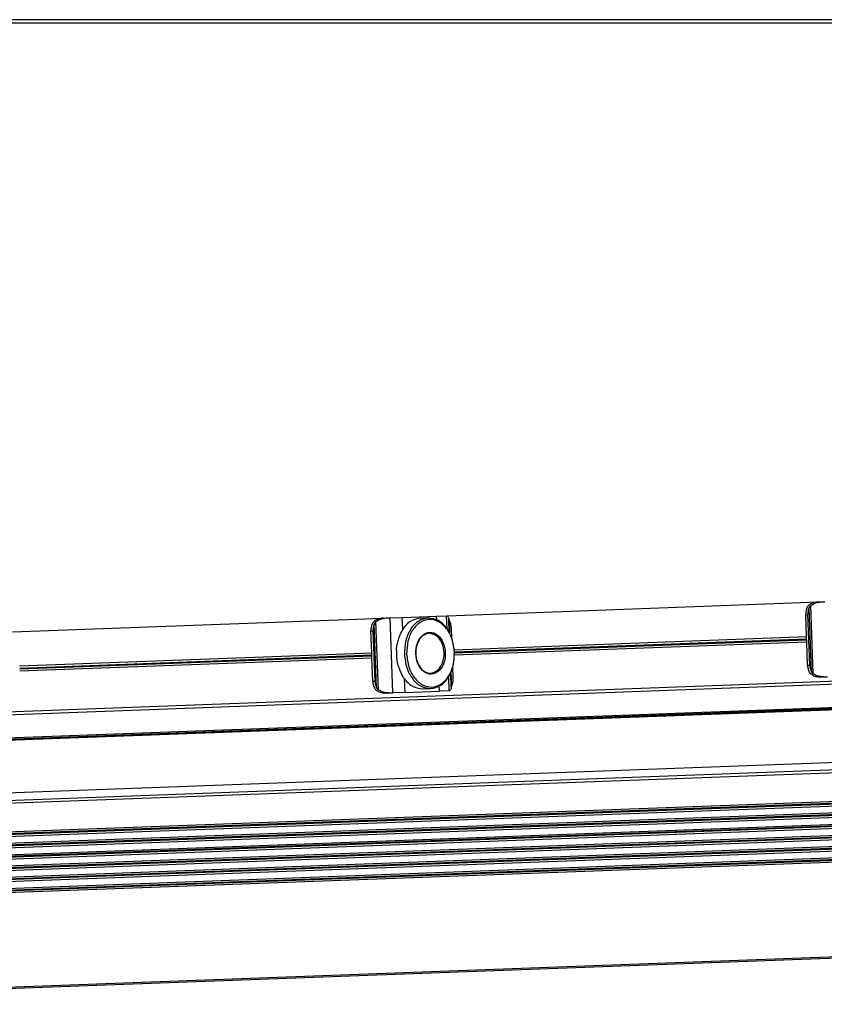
# Model space of a CAD drawing. Header units: millimetres. Extents: x -285 to 2170, y -283 to 203.
# Tile 22 of 33: x 622 to 753, y -255 to -95. Entities that reach past the tile are written whole.
import ezdxf

# ---------------------------------------------------------------- set-up
doc = ezdxf.new("R2010")
doc.units = ezdxf.units.MM

# ---------------------------------------------------------------- blocks, each defined once
blk = doc.blocks.new('REGLA__15', base_point=(445.6, -96.46))
at = {"color": 3, "linetype": 'Continuous'}
blk.add_line((2094.3, -94.96), (457.9, -94.96), dxfattribs=at)
at = {"color": 7, "linetype": 'Continuous'}
blk.add_line((543.3, -95.46), (2094.3, -95.46), dxfattribs=at)
blk = doc.blocks.new('Regla_G2_cm1540-T__16', base_point=(445.6, -96.46))
blk.add_blockref('REGLA__15', (445.6, -96.46))
blk = doc.blocks.new('B1', base_point=(626, -76))
blk.add_blockref('Regla_G2_cm1540-T__16', (445.6, -96.46))
blk = doc.blocks.new('REGLA__18', base_point=(515.37, -260.01))
at = {"color": 7, "linetype": 'Continuous'}
for p, q in [((1686.08, -168.05), (550.26, -210.14)), ((550.42, -214.54), (1706.03, -171.72)), ((550.69, -214.71), (1700.77, -172.09)), ((546.38, -223.43), (1705.23, -180.49)), ((1706.59, -186.86), (550.98, -229.68)), ((551.01, -230.37), (1706.62, -187.54)), ((1706.66, -188.69), (551.05, -231.52)), ((551.07, -232.2), (1706.68, -189.37)), ((551.12, -233.35), (1706.73, -190.52)), ((691.33, -191.91), (751.66, -189.67)), ((751.66, -189.67), (752.1, -189.65)), ((752.1, -189.65), (752.72, -189.63)), ((551.14, -234.03), (1706.75, -191.21)), ((682.06, -192.25), (684.05, -192.18)), ((684.05, -192.18), (689.62, -191.97)), ((689.62, -191.97), (691.24, -191.91)), ((691.24, -191.91), (691.33, -191.91)), ((749.74, -195.3), (749.61, -191.75)), ((750.27, -199.93), (749.97, -191.73)), ((1706.79, -192.36), (551.18, -235.18)), ((551.21, -235.86), (1706.82, -193.04)), ((620.67, -194.52), (681, -192.29)), ((681, -192.29), (681.44, -192.27)), ((681.44, -192.27), (682.06, -192.25)), ((686.94, -192.32), (688.25, -192.27)), ((691.67, -194.61), (691.59, -192.44)), ((691.64, -192.6), (691.59, -192.44)), ((691.64, -192.6), (691.72, -194.69)), ((1706.86, -194.19), (551.25, -237.01)), ((551.28, -237.69), (1706.89, -194.87)), ((679.08, -197.92), (678.95, -194.37)), ((679.61, -202.55), (679.3, -194.35)), ((692.08, -195.54), (692.02, -193.88)), ((692.5, -197.43), (749.74, -195.3)), ((749.78, -196.19), (749.74, -195.3)), ((1706.93, -196.02), (551.32, -238.84)), ((1706.96, -196.7), (551.35, -239.53)), ((749.78, -196.19), (692.53, -198.31)), ((749.92, -199.94), (749.78, -196.19)), ((621.83, -200.04), (679.08, -197.92)), ((679.11, -198.8), (679.08, -197.92)), ((679.11, -198.8), (621.87, -200.93)), ((679.25, -202.56), (679.11, -198.8)), ((692, -203.55), (691.92, -201.18)), ((691.95, -201.09), (692.04, -203.38)), ((692.33, -202.08), (692.26, -200.22)), ((692, -203.55), (692.04, -203.38)), ((752.11, -201.86), (752.55, -201.85)), ((752.55, -201.85), (753.17, -201.82)), ((681.45, -204.48), (681.89, -204.46)), ((681.89, -204.46), (682.51, -204.44)), ((684.5, -204.37), (682.51, -204.44)), ((684.5, -204.37), (690.07, -204.16)), ((687.37, -203.81), (688.67, -203.76)), ((691.69, -204.1), (690.07, -204.16)), ((691.78, -204.1), (691.69, -204.1)), ((1707.53, -212.29), (551.92, -255.11))]:
    blk.add_line(p, q, dxfattribs=at)
at = {"color": 3, "linetype": 'Continuous'}
for p, q in [((1705.88, -167.82), (550.28, -210.64)), ((550.41, -214.34), (1706.02, -171.52)), ((550.88, -214.6), (1700.62, -171.99)), ((548.6, -224.57), (1707.45, -181.63)), ((550.58, -224.96), (1706.42, -182.13)), ((1706.6, -187.13), (550.99, -229.95)), ((1706.61, -187.27), (551, -230.1)), ((1706.67, -188.96), (551.06, -231.79)), ((1706.67, -189.1), (551.06, -231.93)), ((750.84, -201.37), (750.43, -190.26)), ((1706.74, -190.79), (551.13, -233.62)), ((1706.74, -190.94), (551.13, -233.76)), ((684.12, -194.12), (684.05, -192.18)), ((689.64, -192.56), (689.62, -191.97)), ((691.32, -194.04), (691.24, -191.91)), ((749.61, -191.75), (749.97, -191.73)), ((750.55, -201.03), (750.16, -190.62)), ((1706.8, -192.63), (551.2, -235.45)), ((1706.81, -192.77), (551.2, -235.59)), ((679.88, -203.64), (679.5, -193.24)), ((680.18, -203.99), (679.77, -192.87)), ((682.51, -204.44), (682.06, -192.25)), ((1706.87, -194.46), (551.26, -237.28)), ((1706.88, -194.6), (551.27, -237.42)), ((678.95, -194.37), (679.3, -194.35)), ((1706.94, -196.29), (551.33, -239.11)), ((1706.95, -196.43), (551.34, -239.25)), ((692.52, -197.8), (749.76, -195.67)), ((692.53, -197.94), (749.76, -195.82)), ((621.86, -200.41), (679.1, -198.29)), ((621.86, -200.56), (679.1, -198.43)), ((749.92, -199.94), (750.27, -199.93)), ((691.69, -204.1), (691.61, -201.78)), ((679.25, -202.56), (679.61, -202.55)), ((684.5, -204.37), (684.42, -202.22)), ((690.07, -204.16), (690.04, -203.37)), ((1707.53, -212.09), (551.92, -254.91))]:
    blk.add_line(p, q, dxfattribs=at)
at = {"color": 7, "linetype": 'Continuous'}
blk.add_arc((691.18, -197.92), 8.1, 176.76, 187.4846, dxfattribs=at)
for points, knots in [([(749.81, -190.63), (749.84, -190.57), (749.89, -190.45), (750.02, -190.29), (750.17, -190.14), (750.29, -190.07), (750.35, -190.03)], [0, 0, 0, 0, 0.2023408, 0.4055734, 0.6111536, 0.8295963, 0.8295963, 0.8295963, 0.8295963]), ([(750.16, -190.62), (750.17, -190.59), (750.21, -190.52), (750.27, -190.43), (750.34, -190.34), (750.4, -190.28), (750.43, -190.26)], [0, 0, 0, 0, 0.1080226, 0.2240645, 0.3298644, 0.4579017, 0.4579017, 0.4579017, 0.4579017]), ([(751.66, -189.67), (751.43, -189.69), (750.97, -189.73), (750.55, -189.93), (750.35, -190.03)], [0, 0, 0, 0, 0.691442, 1.364768, 1.364768, 1.364768, 1.364768]), ([(750.43, -190.26), (750.68, -190.09), (751.18, -189.76), (751.79, -189.69), (752.1, -189.65)], [0, 0, 0, 0, 0.878357, 1.798194, 1.798194, 1.798194, 1.798194]), ([(691.33, -191.91), (691.38, -191.95), (691.53, -192.08), (691.57, -192.29), (691.59, -192.44)], [0, 0, 0, 0, 0.1908491, 0.6061063, 0.6061063, 0.6061063, 0.6061063]), ([(749.81, -190.63), (749.74, -190.81), (749.62, -191.17), (749.61, -191.55), (749.61, -191.75)], [0, 0, 0, 0, 0.556583, 1.137064, 1.137064, 1.137064, 1.137064]), ([(750.16, -190.62), (750.1, -190.8), (749.97, -191.16), (749.97, -191.54), (749.97, -191.73)], [0, 0, 0, 0, 0.556583, 1.137064, 1.137064, 1.137064, 1.137064]), ([(679.14, -193.25), (679.08, -193.43), (678.96, -193.79), (678.95, -194.17), (678.95, -194.37)], [0, 0, 0, 0, 0.556583, 1.137064, 1.137064, 1.137064, 1.137064]), ([(679.14, -193.25), (679.17, -193.19), (679.23, -193.07), (679.35, -192.91), (679.51, -192.76), (679.63, -192.68), (679.69, -192.65)], [0, 0, 0, 0, 0.2023408, 0.4055734, 0.6111536, 0.8295963, 0.8295963, 0.8295963, 0.8295963]), ([(679.5, -193.24), (679.44, -193.42), (679.31, -193.78), (679.31, -194.16), (679.3, -194.35)], [0, 0, 0, 0, 0.556583, 1.137064, 1.137064, 1.137064, 1.137064]), ([(679.5, -193.24), (679.51, -193.21), (679.54, -193.14), (679.6, -193.05), (679.68, -192.96), (679.74, -192.9), (679.77, -192.87)], [0, 0, 0, 0, 0.1080226, 0.2240645, 0.3298644, 0.4579017, 0.4579017, 0.4579017, 0.4579017]), ([(681, -192.29), (680.76, -192.31), (680.31, -192.35), (679.89, -192.55), (679.69, -192.65)], [0, 0, 0, 0, 0.691442, 1.364768, 1.364768, 1.364768, 1.364768]), ([(679.77, -192.87), (680.01, -192.71), (680.52, -192.37), (681.13, -192.31), (681.44, -192.27)], [0, 0, 0, 0, 0.878357, 1.798194, 1.798194, 1.798194, 1.798194]), ([(686.94, -192.32), (686.35, -192.45), (685.1, -192.73), (684.36, -193.8), (683.97, -194.36)], [0, 0, 0, 0, 1.741697, 3.722677, 3.722677, 3.722677, 3.722677]), ([(688.25, -192.27), (687.71, -192.39), (686.56, -192.63), (685.3, -194.09), (684.49, -195.98), (684.43, -197.42), (684.4, -198.17)], [0, 0, 0, 0, 1.616329, 3.431134, 5.494301, 7.716385, 7.716385, 7.716385, 7.716385]), ([(692.52, -197.87), (692.44, -197.16), (692.28, -195.79), (691.38, -194.02), (690.07, -192.79), (688.43, -192.36), (686.83, -192.91), (685.61, -194.24), (684.84, -196.07), (684.78, -197.44), (684.75, -198.15)], [0, 0, 0, 0, 2.125471, 4.098936, 5.834836, 7.38089, 8.926944, 10.662844, 12.636309, 14.76178, 14.76178, 14.76178, 14.76178]), ([(692.52, -197.87), (692.44, -197.12), (692.27, -195.69), (691.32, -193.86), (689.95, -192.51), (688.79, -192.35), (688.25, -192.27)], [0, 0, 0, 0, 2.222084, 4.285251, 6.100056, 7.716385, 7.716385, 7.716385, 7.716385]), ([(692.02, -193.88), (692, -193.65), (691.96, -193.2), (691.74, -192.8), (691.64, -192.6)], [0, 0, 0, 0, 0.694624, 1.348749, 1.348749, 1.348749, 1.348749]), ([(683.1, -197.46), (683.13, -197.17), (683.2, -196.61), (683.42, -195.8), (683.69, -195.06), (683.88, -194.58), (683.97, -194.36)], [0, 0, 0, 0, 0.859657, 1.688445, 2.516812, 3.22962, 3.22962, 3.22962, 3.22962]), ([(686.23, -198.1), (686.32, -198.68), (686.47, -199.76), (687.38, -201.06), (688.77, -201.59), (690.12, -200.96), (690.91, -199.6), (691.14, -197.92), (690.78, -196.26), (689.9, -194.96), (688.5, -194.43), (687.16, -195.06), (686.34, -196.42), (686.27, -197.52), (686.23, -198.1)], [0, 0, 0, 0, 1.730223, 3.254404, 4.539877, 5.825349, 7.349531, 9.079753, 10.809976, 12.334157, 13.61963, 14.905103, 16.429284, 18.159507, 18.159507, 18.159507, 18.159507]), ([(688.41, -194.77), (688.11, -194.83), (687.46, -194.97), (686.74, -195.79), (686.28, -196.86), (686.25, -197.68), (686.23, -198.1)], [0, 0, 0, 0, 0.913577, 1.939336, 3.105475, 4.361435, 4.361435, 4.361435, 4.361435]), ([(688.65, -201.26), (689.06, -201.14), (689.95, -200.89), (690.7, -199.51), (690.93, -197.93), (690.58, -196.36), (689.73, -195.05), (688.83, -194.85), (688.41, -194.77)], [0, 0, 0, 0, 1.228779, 2.685686, 4.339589, 5.993492, 7.450399, 8.679178, 8.679178, 8.679178, 8.679178]), ([(684.4, -198.17), (684.48, -198.91), (684.65, -200.34), (685.6, -202.17), (686.97, -203.53), (688.13, -203.69), (688.67, -203.76)], [0, 0, 0, 0, 2.222084, 4.285251, 6.100056, 7.716385, 7.716385, 7.716385, 7.716385]), ([(684.75, -198.15), (684.83, -198.86), (684.99, -200.23), (685.9, -202), (687.21, -203.23), (688.85, -203.66), (690.45, -203.11), (691.66, -201.78), (692.44, -199.95), (692.49, -198.58), (692.52, -197.87)], [0, 0, 0, 0, 2.125471, 4.098936, 5.834836, 7.38089, 8.926944, 10.662844, 12.636309, 14.76178, 14.76178, 14.76178, 14.76178]), ([(686.23, -198.1), (686.28, -198.52), (686.38, -199.33), (686.91, -200.36), (687.69, -201.13), (688.34, -201.22), (688.65, -201.26)], [0, 0, 0, 0, 1.25596, 2.422099, 3.447858, 4.361435, 4.361435, 4.361435, 4.361435]), ([(688.67, -203.76), (689.21, -203.65), (690.36, -203.4), (691.62, -201.95), (692.44, -200.05), (692.49, -198.61), (692.52, -197.87)], [0, 0, 0, 0, 1.616329, 3.431134, 5.494301, 7.716385, 7.716385, 7.716385, 7.716385]), ([(684.26, -201.99), (684.15, -201.78), (683.92, -201.32), (683.6, -200.6), (683.32, -199.8), (683.21, -199.25), (683.15, -198.97)], [0, 0, 0, 0, 0.712866, 1.541304, 2.370036, 3.22962, 3.22962, 3.22962, 3.22962]), ([(749.92, -199.94), (749.93, -200.14), (749.97, -200.52), (750.12, -200.87), (750.19, -201.04)], [0, 0, 0, 0, 0.580481, 1.137064, 1.137064, 1.137064, 1.137064]), ([(750.27, -199.93), (750.29, -200.12), (750.32, -200.5), (750.47, -200.85), (750.55, -201.03)], [0, 0, 0, 0, 0.580481, 1.137064, 1.137064, 1.137064, 1.137064]), ([(750.78, -201.6), (750.71, -201.57), (750.59, -201.5), (750.43, -201.37), (750.29, -201.21), (750.23, -201.1), (750.19, -201.04)], [0, 0, 0, 0, 0.2184427, 0.4240229, 0.6272556, 0.8295963, 0.8295963, 0.8295963, 0.8295963]), ([(750.84, -201.37), (750.81, -201.34), (750.74, -201.3), (750.67, -201.21), (750.6, -201.12), (750.56, -201.06), (750.55, -201.03)], [0, 0, 0, 0, 0.1280373, 0.2338372, 0.3498791, 0.4579017, 0.4579017, 0.4579017, 0.4579017]), ([(750.78, -201.6), (750.99, -201.68), (751.42, -201.85), (751.88, -201.86), (752.11, -201.86)], [0, 0, 0, 0, 0.673326, 1.364768, 1.364768, 1.364768, 1.364768]), ([(752.55, -201.85), (752.24, -201.83), (751.63, -201.81), (751.1, -201.51), (750.84, -201.37)], [0, 0, 0, 0, 0.919837, 1.798194, 1.798194, 1.798194, 1.798194]), ([(679.25, -202.56), (679.27, -202.76), (679.3, -203.14), (679.46, -203.49), (679.53, -203.66)], [0, 0, 0, 0, 0.580481, 1.137064, 1.137064, 1.137064, 1.137064]), ([(679.61, -202.55), (679.62, -202.74), (679.66, -203.12), (679.81, -203.47), (679.88, -203.64)], [0, 0, 0, 0, 0.580481, 1.137064, 1.137064, 1.137064, 1.137064]), ([(684.26, -201.99), (684.69, -202.53), (685.5, -203.54), (686.77, -203.72), (687.37, -203.81)], [0, 0, 0, 0, 1.98098, 3.722677, 3.722677, 3.722677, 3.722677]), ([(692.04, -203.38), (692.13, -203.18), (692.31, -202.77), (692.32, -202.31), (692.33, -202.08)], [0, 0, 0, 0, 0.654125, 1.348749, 1.348749, 1.348749, 1.348749]), ([(680.12, -204.22), (680.05, -204.19), (679.93, -204.12), (679.76, -203.99), (679.63, -203.83), (679.56, -203.72), (679.53, -203.66)], [0, 0, 0, 0, 0.2184427, 0.4240229, 0.6272556, 0.8295963, 0.8295963, 0.8295963, 0.8295963]), ([(680.18, -203.99), (680.14, -203.96), (680.08, -203.91), (680, -203.83), (679.94, -203.74), (679.9, -203.68), (679.88, -203.64)], [0, 0, 0, 0, 0.1280373, 0.2338372, 0.3498791, 0.4579017, 0.4579017, 0.4579017, 0.4579017]), ([(680.12, -204.22), (680.33, -204.3), (680.76, -204.47), (681.21, -204.48), (681.45, -204.48)], [0, 0, 0, 0, 0.673326, 1.364768, 1.364768, 1.364768, 1.364768]), ([(681.89, -204.46), (681.58, -204.45), (680.97, -204.43), (680.44, -204.13), (680.18, -203.99)], [0, 0, 0, 0, 0.919837, 1.798194, 1.798194, 1.798194, 1.798194]), ([(692, -203.55), (691.99, -203.69), (691.97, -203.91), (691.83, -204.05), (691.78, -204.1)], [0, 0, 0, 0, 0.4152572, 0.6061063, 0.6061063, 0.6061063, 0.6061063])]:
    blk.add_open_spline(points, degree=3, knots=knots, dxfattribs=at)
blk = doc.blocks.new('Regla_G2_cm1540-T__19', base_point=(515.37, -282.8))
blk.add_blockref('REGLA__18', (515.37, -260.01))
blk = doc.blocks.new('Alzado1', base_point=(1009, -223))
blk.add_blockref('Regla_G2_cm1540-T__19', (515.37, -282.8))

msp = doc.modelspace()

# ---------------------------------------------------------------- block references
for name, p in [('B1', (626, -76)), ('Alzado1', (1009, -223))]:
    msp.add_blockref(name, p)

doc.saveas('drawing.dxf')
